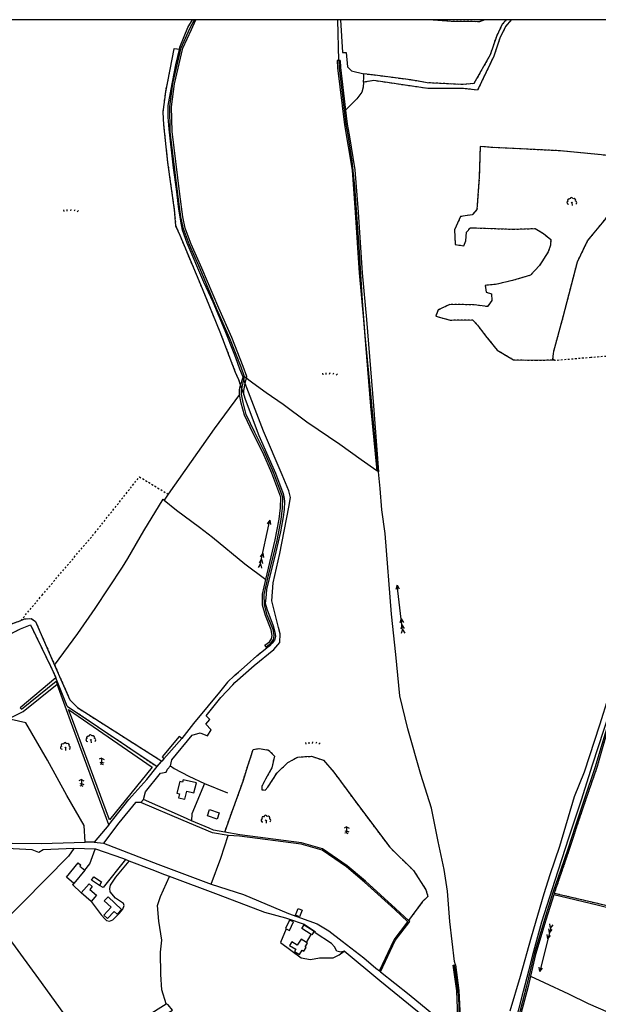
# Model space of a CAD drawing. Extents: x 119999 to 6050531, y -19778 to 3735158.
# Tile 62 of 66: x 2160877 to 2814599, y 2195552 to 3307001. Entities that reach past the tile are written whole.
import ezdxf

# ---------------------------------------------------------------- set-up
doc = ezdxf.new("R2010")
doc.units = 0
doc.header["$LTSCALE"] = 20
doc.linetypes.add('PECK', pattern=[0.2, 0.1, -0.1])
for name, color, linetype in [('90 - SITE GENERALLY', 2, 'Continuous'), ('BLD_OTL_S', 1, 'Continuous'), ('GEN_LIN_D', 3, 'Continuous'), ('GEN_PCK_D', 3, 'PECK'), ('LAND_SYMB', 6, 'Continuous'), ('LEGEND', 7, 'Continuous'), ('ROADS', 7, 'Continuous'), ('ROADS_PCK', 7, 'PECK'), ('TOWNLAND', 7, 'Continuous'), ('WATER_FTR', 4, 'Continuous')]:
    doc.layers.add(name, color=color, linetype=linetype)

# ---------------------------------------------------------------- blocks, each defined once
blk = doc.blocks.new('33', base_point=(135.493669, 309.153345))
for p, q in [((135.303093, 309.0949), (137.533998, 310.06066)), ((161.059896, 309.0949), (135.303093, 309.0949)), ((135.303093, 309.0949), (137.533998, 308.12914)), ((154.338261, 309.0949), (156.569166, 310.06066)), ((154.338261, 309.0949), (156.569166, 308.12914)), ((157.725323, 309.0949), (159.956226, 310.06066)), ((157.725323, 309.0949), (159.956226, 308.12914)), ((160.456823, 309.0949), (162.687728, 310.06066)), ((160.456823, 309.0949), (162.687728, 308.12914))]:
    blk.add_line(p, q)
blk = doc.blocks.new('27', base_point=(148.352383, 311.221979))
for p, q in [((144.718675, 312.424787), (144.918538, 311.52541)), ((146.584048, 312.69127), (146.584048, 311.691962)), ((148.815833, 312.75789), (148.51604, 311.858512)), ((150.980998, 312.591337), (150.581275, 311.791892)), ((153.112853, 312.158305), (152.413338, 311.45879))]:
    blk.add_line(p, q)
blk = doc.blocks.new('21', base_point=(149.307579, 306.857136))
for p, q in [((149.328061, 310.284909), (147.980506, 309.564561)), ((149.328061, 307.978181), (148.440011, 307.595261)), ((149.328061, 306.933646), (148.483541, 306.598519)), ((149.328061, 310.284909), (150.783476, 309.509859)), ((149.328061, 310.284909), (149.328061, 306.933646)), ((149.328061, 307.978181), (150.645626, 307.485856)), ((149.328061, 306.933646), (150.186121, 306.555909))]:
    blk.add_line(p, q)
blk = doc.blocks.new('23', base_point=(149.185809, 307.333247))
for p, q in [((148.664547, 309.128064), (149.124049, 308.690441)), ((149.124049, 308.690441), (149.445702, 309.073361)), ((149.124049, 308.690441), (149.169999, 307.322874)), ((149.313569, 307.698886), (149.313569, 307.698886))]:
    blk.add_line(p, q)
for centre, radius, start, end in [((148.832724, 311.050839), 0.714023, 354.391008, 181.210524), ((150.218607, 310.134934), 1.07549, 331.418139, 116.507497), ((147.180612, 308.892246), 0.897288, 128.278788, 274.496331), ((147.530482, 310.123129), 0.903805, 44.394719, 220.161368), ((150.870267, 308.882439), 0.947498, 293.22782, 64.195061)]:
    blk.add_arc(centre, radius, start, end)
blk = doc.blocks.new('1586')
at = {"layer": 'BLD_OTL_S'}
for p, q in [((122114.3, 309040.1), (122102, 309025)), ((122121.8, 309004.7), (122110.5, 309014.2)), ((122351.3, 308948.3), (122357.1, 308944.6))]:
    blk.add_line(p, q, dxfattribs=at)
for points in [[(122240.6, 309138.5), (122225.6, 309142.1), (122224.9, 309139.3), (122221.7, 309140.1), (122218.5, 309127), (122221.5, 309126.3), (122220.4, 309121.8), (122227.5, 309120), (122229.7, 309129.1), (122237.8, 309127.1), (122240.6, 309138.5)], [(122255.2, 309108.4), (122266.2, 309104.8), (122263.9, 309097.7), (122252.9, 309101.3), (122255.2, 309108.4)], [(122102, 309025), (122093.6, 309031.9), (122106.9, 309048.3), (122109.9, 309045.8), (122108.9, 309044.5), (122114.3, 309040.1)], [(122130.9, 309022.7), (122122, 309028.6), (122124.7, 309032.6), (122133.5, 309026.7), (122130.9, 309022.7)], [(122110.5, 309014.2), (122119.3, 309024.5), (122122.8, 309021.5), (122120.1, 309018.3), (122127.8, 309011.7), (122121.8, 309004.7)], [(122155.8, 308995.7), (122140.7, 309009.7), (122136.5, 309005.2), (122144.1, 308998.1), (122135.9, 308989.2), (122140, 308985.3), (122147.6, 308993.5), (122150.9, 308990.4), (122155.8, 308995.7)], [(122360.2, 308994.7), (122357.1, 308987.2), (122352.4, 308989.2), (122355.5, 308996.6), (122360.2, 308994.7)], [(122345.7, 308983.5), (122341.3, 308974), (122342, 308973.7)], [(122342, 308973.7), (122345.7, 308971.9), (122350.2, 308981.5), (122345.7, 308983.5)], [(122370.3, 308967.3), (122359.7, 308974.1), (122362.3, 308978.2), (122373.5, 308971), (122370.9, 308966.9), (122370.3, 308967.3)], [(122364.8, 308958.3), (122358.8, 308962.1), (122354.5, 308955.2), (122348.2, 308959.2), (122345.7, 308955.1), (122352.8, 308950.7), (122351.3, 308948.3)], [(122357.1, 308944.6), (122360.2, 308949.6), (122362, 308948.5), (122364.7, 308952.7), (122363.5, 308953.4), (122366.1, 308957.6), (122364.8, 308958.3)]]:
    blk.add_lwpolyline(points, dxfattribs=at)
at = {"layer": 'GEN_LIN_D'}
for p, q in [((122401.4, 309954.1), (122400.2, 310000)), ((122429.4, 309929.4), (122429.6, 309934.8)), ((122429.6, 309934.8), (122429.7, 309938.7)), ((122445.2, 309490.3), (122444.3, 309490.9)), ((122446.1, 309489.6), (122445.2, 309490.3)), ((122208.6, 309464.5), (122204, 309457.8)), ((122094.5, 309225.2), (122081.8, 309257)), ((122094.5, 309225.2), (122196.1, 309157)), ((122224, 309188.6), (122203.6, 309165.8)), ((122203.6, 309165.8), (122201.4, 309163.1)), ((122249.6, 309137.9), (122275.5, 309127.4)), ((122177.8, 309116.3), (122180.8, 309119.6)), ((122141.5, 309091.3), (122125.1, 309071.4)), ((122126.1, 309063.6), (122102.2, 309064.6)), ((122125.1, 309071.4), (122114.7, 309071.6)), ((122164.6, 309050.2), (122160.5, 309051.9)), ((122345.7, 308983.5), (122346, 308984.2)), ((122361.5, 308978.9), (122346, 308984.2)), ((122364.8, 308958.3), (122370.3, 308967.3)), ((122531.9, 308932.8), (122533.1, 308933)), ((122447.2, 308926.2), (122448.4, 308925.2))]:
    blk.add_line(p, q, dxfattribs=at)
for points in [[(122294.9, 309597), (122291.1, 309607.8), (122278.3, 309640.2), (122263.8, 309673.2), (122244.7, 309718.7), (122232.9, 309745.8), (122225.9, 309764), (122223.1, 309777.3), (122219.7, 309802.9), (122211, 309873.6), (122210.4, 309901.9), (122213.8, 309927.8), (122223.3, 309968.4), (122233.1, 309990), (122238.2, 310000)], [(122266, 309674.2), (122246.6, 309719.5), (122234.8, 309746.5), (122227.9, 309764.6), (122225.2, 309777.6), (122221.7, 309803.2), (122213.1, 309873.7), (122212.5, 309901.8), (122215.8, 309927.5), (122225.3, 309967.7), (122234.9, 309989.1), (122240, 310000)], [(122221.3, 309966.3), (122221.7, 309968.8), (122231, 309991), (122236.1, 310000)], [(122403.2, 310000), (122405.5, 309963.1), (122409.7, 309962.8), (122411.3, 309946.8), (122415.9, 309942.2), (122429.7, 309938.7)], [(122596.2, 310000), (122589.8, 309992.5), (122583.4, 309979.3), (122576.5, 309958.9), (122558.2, 309920.5), (122540.9, 309922.5), (122501.9, 309922.3), (122440.9, 309931.2), (122429.4, 309929.4)], [(122590.5, 310000), (122586.1, 309994.8), (122579.4, 309981), (122572.5, 309960.5), (122554, 309927.8), (122541.1, 309926.8), (122501.4, 309928.8), (122482.7, 309932), (122439.6, 309937.6), (122429.7, 309938.7)], [(122566.4, 310000), (122560.2, 309997.7), (122528.4, 309998.1), (122503.2, 310000)], [(122293.2, 309596.6), (122289.5, 309605.4), (122285, 309618.2), (122283.2, 309623.1), (122272.9, 309648.9), (122259.5, 309681.3), (122248.9, 309703.9), (122230, 309747.9), (122224.8, 309762.3), (122223, 309772.7), (122220.5, 309786.2), (122218.1, 309808.6), (122214.6, 309832.7), (122209.7, 309876.4), (122208.5, 309889.9), (122208.5, 309903), (122211.9, 309921.4), (122217.2, 309949.2), (122221.3, 309966.3)], [(122402.9, 309954.1), (122403.3, 309945.9), (122409.1, 309898)], [(122429.4, 309929.4), (122429, 309923.8), (122427.3, 309918.1), (122421.9, 309910.6), (122416.8, 309905.8), (122409.1, 309898)], [(122409.1, 309898), (122411, 309881.9), (122413, 309870.2)], [(122595, 308881.1), (122606.6, 308920.2), (122619.2, 308964.9), (122633.5, 309013.5), (122640.1, 309034.9), (122651, 309067.2), (122667.5, 309123.2), (122678.8, 309151.1), (122696.4, 309204.2), (122706.6, 309236.5), (122710.4, 309249.7), (122711.8, 309256.9), (122712.7, 309262.6), (122713.3, 309271.5), (122713.8, 309301.4), (122713.5, 309356.4), (122713.9, 309406.2), (122713.5, 309452.7), (122713.5, 309500.4), (122713.3, 309528.7), (122714, 309559.3), (122714.6, 309568.8), (122717.9, 309597.3), (122719.4, 309621.2)], [(122319.2, 309292.1), (122324.8, 309296.2), (122327.5, 309300.2), (122328.2, 309304.9), (122327.2, 309311.8), (122320.6, 309328), (122317.3, 309339.3), (122317.2, 309351.1), (122321.3, 309369.7), (122331.7, 309412.2), (122336.2, 309435.8), (122337.8, 309448.6), (122338.3, 309461.2), (122327.6, 309489), (122317.4, 309512.2), (122306.7, 309533.9), (122296.9, 309554.2), (122293.2, 309567.8), (122291.6, 309577.2), (122291.5, 309581.8), (122294.9, 309597)], [(122444.3, 309490.9), (122426.5, 309503.3), (122402.7, 309520.5), (122365.3, 309545.8), (122338.4, 309565.6), (122319.5, 309578.8), (122304.3, 309589.8), (122294.9, 309597)], [(122211.3, 309157.6), (122212.6, 309164.7), (122235.6, 309192.4), (122244.7, 309195.1), (122253.2, 309191.5), (122257.4, 309198.3), (122251.3, 309204.8), (122255.6, 309209.9), (122251.5, 309214), (122268.2, 309235), (122281.8, 309249.3), (122283.8, 309251.9), (122305.8, 309271), (122328, 309289.2), (122334.9, 309296.8), (122335.1, 309306.7), (122333.4, 309313.8), (122325.8, 309344), (122327.2, 309364.4), (122334.6, 309397.4), (122344.9, 309449.6), (122346.9, 309460.6), (122344.9, 309468.3), (122337.5, 309486.2), (122316.4, 309535.7), (122297.4, 309584.3), (122295.7, 309589.2)], [(122289.4, 309577), (122260.6, 309538.3), (122227.3, 309491.2), (122208.6, 309464.5)], [(122294.1, 309576.5), (122295.7, 309571.8), (122311.1, 309530.5), (122329.9, 309488.2), (122337.1, 309469.1), (122338.7, 309465.3), (122339.7, 309459.5), (122339.9, 309456.3), (122339.6, 309447.1), (122338.4, 309438.8), (122335.4, 309422), (122330.1, 309399.3), (122319.7, 309356.9), (122318.8, 309347), (122318.4, 309341.5), (122320, 309334.8), (122327.2, 309315.7), (122329.2, 309308.6), (122329.8, 309303.9), (122328.6, 309299.7), (122326.1, 309296.2), (122323, 309293), (122320, 309290.8)], [(121901.4, 309511.4), (121928.7, 309469.8), (121953.4, 309431.1), (121992.3, 309375.4), (122000, 309362), (122031.9, 309318), (122042.3, 309321.9)], [(122533.1, 308933), (122532.3, 308936.7), (122527, 308981.9), (122524.1, 309016.4), (122520.3, 309040.8), (122513.6, 309072.2), (122506, 309109.9), (122494, 309148.1), (122479.5, 309199.5), (122470.2, 309236.8), (122465.8, 309283.5), (122461.1, 309328.9), (122453.6, 309420), (122450.2, 309446.9), (122448.1, 309470.8), (122446.1, 309489.6)], [(122080.4, 309271.5), (122106.6, 309307.1), (122126, 309335.4), (122157, 309382.1), (122163, 309391.7), (122181.3, 309423.1), (122203, 309458.6), (122204, 309457.8)], [(122204, 309457.8), (122218, 309446.2), (122243.9, 309427.3), (122258.8, 309416), (122295.4, 309385.9), (122318.8, 309368.2)], [(121972.4, 309393.8), (121987.2, 309372.5), (121997.7, 309354.3), (122031.4, 309307.1), (122041.9, 309312.4), (122053, 309317), (122077.2, 309267.2), (122081.8, 309257)], [(122042.3, 309321.9), (122046.2, 309323.5), (122054, 309324.1), (122058.8, 309320.5), (122080.4, 309271.5)], [(122723.4, 309304), (122722.7, 309280.6), (122721.3, 309260.1), (122718, 309239.8), (122712, 309223.1), (122708.8, 309208.6), (122704.8, 309202.7), (122701.9, 309193.2), (122691.2, 309156.5), (122678.6, 309119.6), (122668.4, 309089.4), (122660, 309063.8), (122652.3, 309040.8), (122643.3, 309014.9), (122633.7, 308984.2), (122622, 308945), (122613.6, 308909.2), (122601.3, 308862.9)], [(122585.9, 308812.9), (122600.4, 308865), (122609.9, 308903.5), (122616.2, 308926.5), (122621.7, 308948.7), (122630.8, 308981.6), (122646, 309028.6), (122661.1, 309076.4), (122675.7, 309119.4), (122688, 309158.7), (122701.3, 309199.3), (122711.4, 309229.4), (122715.1, 309242.3), (122717.3, 309250.5), (122718.6, 309262), (122719.5, 309304.2)], [(122080.4, 309271.5), (122097.7, 309232.2), (122106.2, 309223.5), (122201.4, 309163.1)], [(122030.6, 309212), (122045, 309219.1), (122083.2, 309250)], [(122081.8, 309257), (122041.4, 309223.4), (122042.9, 309221.6), (122082.1, 309253.2), (122083.2, 309250)], [(122141.5, 309091.3), (122098.2, 309208.6), (122083.2, 309250)], [(122283.7, 309259.7), (122275.6, 309252.2), (122266.6, 309241), (122253.7, 309225.6), (122237.4, 309205.4), (122224, 309188.6)], [(122142.5, 309096.8), (122100.5, 309209.5), (122096.1, 309221.2)], [(122114.7, 309071.6), (122113.8, 309090.5), (122094.3, 309124.1), (122072.4, 309164.1), (122047.7, 309206.4), (122031.3, 309210.1), (122030.6, 309212)], [(122141.5, 309091.3), (122164.2, 309119.6), (122184.7, 309142.3), (122196.1, 309157)], [(122180.8, 309119.6), (122183.1, 309128.4), (122199.8, 309149.3), (122206.4, 309150.7), (122207.9, 309153.8), (122211.3, 309157.6)], [(122211.3, 309157.6), (122215.4, 309154.9), (122232.1, 309146.1), (122249.6, 309137.9)], [(122249.6, 309137.9), (122235.2, 309103.6), (122235.1, 309095.7)], [(122177.8, 309116.3), (122171.7, 309116.4), (122153, 309093.4), (122135.4, 309070.3)], [(121871.4, 309077.4), (121910.6, 309074.4), (121973.2, 309071.2), (121999.1, 309070.7), (122065.3, 309070.1), (122114.7, 309071.6)], [(122257.3, 309024.1), (122268.3, 309053.6), (122276.4, 309079.1)], [(122102.2, 309064.6), (122067.4, 309062.9), (122062.7, 309060), (122055.1, 309062.9), (122026.4, 309064.6), (121973.9, 309065.1), (121945.7, 309065.7)], [(122102.2, 309064.6), (122095.9, 309055.8), (122018, 308977.2)], [(122114.3, 309040.1), (122120.3, 309047.2), (122126.1, 309063.6)], [(122160.5, 309051.9), (122157.4, 309053.1), (122126.9, 309063.5), (122126.1, 309063.6)], [(122135.4, 309070.3), (122196.9, 309046.6), (122257.3, 309024.1)], [(122160.5, 309051.9), (122135.3, 309020.3), (122130.9, 309022.7)], [(122142.6, 309019.4), (122143.3, 309023), (122149.5, 309032.1), (122164.6, 309050.2)], [(122210.1, 309033), (122204.7, 309034.6), (122190.6, 309040.4), (122164.6, 309050.2)], [(122206.3, 308889), (122201.5, 308905), (122200.4, 308922.2), (122200, 308947.3), (122201.3, 308961.1), (122198.2, 308982.5), (122196.4, 309000), (122200.1, 309010.2), (122210.1, 309033)], [(122346, 308984.2), (122341.4, 308985.8), (122317.9, 308992.3), (122265.6, 309012.2), (122210.1, 309033)], [(122110.5, 309014.2), (122100.7, 309023.8), (122102, 309025)], [(122121.8, 309004.7), (122132.9, 308989.7), (122137.6, 308984.7), (122138.8, 308983.2), (122142.3, 308982.3), (122146.3, 308983.9), (122153.2, 308991), (122157.3, 308995.9), (122158.9, 309000), (122158.1, 309002.4), (122149.3, 309008.5), (122143.2, 309015.4), (122142.6, 309019.4)], [(122257.3, 309024.1), (122293.6, 309012.5), (122344.7, 308991), (122376.8, 308979.5), (122390.2, 308971.6), (122405.3, 308960), (122429.7, 308940.9), (122443.2, 308929.3), (122447.2, 308926.2)], [(122927.7, 308950.7), (122836.5, 308969.1), (122791.2, 308979.1), (122731.3, 308991.2), (122693.3, 309000.4), (122644.2, 309012)], [(122644.9, 309014.1), (122693.8, 309002.6), (122731.8, 308993.4), (122791.7, 308981.3), (122928.1, 308954.8)], [(122018, 308977.2), (122062, 308917.4), (122089.5, 308879.4), (122114.1, 308846), (122118.2, 308842.3), (122141, 308849.4), (122165.1, 308863), (122206.3, 308889)], [(122342, 308973.7), (122335.7, 308958.3), (122359, 308941.2)], [(122407.6, 308948.5), (122403.8, 308947.5), (122399.1, 308948.4), (122396.4, 308953.3), (122393, 308957.2), (122374.8, 308969.1), (122374.9, 308970), (122373.7, 308971.2), (122362.4, 308978.5), (122361.5, 308978.9)], [(122359, 308941.2), (122369.6, 308939.2), (122379.7, 308941), (122395.1, 308941.1), (122402, 308944.4), (122407.6, 308948.5)], [(122528.9, 308847.3), (122527.1, 308849.5), (122506.4, 308867.1), (122447.8, 308915), (122407.6, 308948.5)], [(122448.4, 308925.2), (122481, 308899.5), (122536.6, 308853.6)], [(122617.9, 308920.3), (122633.6, 308913.2), (122660.8, 308900.4), (122683.1, 308889.6), (122705.9, 308879.6), (122728, 308869.3), (122741.5, 308866)], [(122123.8, 308828.6), (122213.5, 308882), (122208.6, 308888), (122206.3, 308889)]]:
    blk.add_lwpolyline(points, dxfattribs=at)
at = {"layer": 'GEN_PCK_D'}
for p, q in [((122221.3, 309966.3), (122218.3, 309966.7)), ((122295.7, 309589.2), (122293.2, 309596.6)), ((122290.4, 309586.9), (122294.1, 309576.5))]:
    blk.add_line(p, q, dxfattribs=at)
for points in [[(122218.3, 309966.7), (122215, 309967.2), (122205.5, 309918.6), (122202.6, 309895.7), (122203.4, 309881.5), (122208, 309838.8), (122215.5, 309785.4), (122217.1, 309767.4), (122221.8, 309756.6), (122226.6, 309745), (122247.1, 309696.6), (122267, 309647.8), (122284.4, 309602.2), (122288, 309593.8), (122290.4, 309586.9)], [(122561.1, 309856.8), (122560.1, 309822.7), (122557.5, 309785.6), (122552.2, 309779.8), (122538.9, 309777.8), (122532.2, 309762.7), (122532.9, 309746.2), (122542.5, 309744.8), (122544.9, 309750.4), (122545.7, 309760), (122550.2, 309765.2), (122557, 309764.9), (122598.4, 309763.5), (122623.4, 309764.3), (122632.8, 309758.5), (122640.8, 309751.7), (122640.5, 309745.3), (122638, 309737.9), (122628.1, 309722.6), (122618, 309711.6), (122597.7, 309705.6), (122578.6, 309701.1), (122566.8, 309700.1), (122567.9, 309692.6), (122573.9, 309690.5), (122574.3, 309683), (122569.3, 309676.1), (122554.4, 309678.1), (122526.9, 309678.6), (122513.8, 309672.3), (122511, 309665.3), (122527.2, 309661), (122552.6, 309661.1), (122558.1, 309655.1), (122567.2, 309643.3), (122580.5, 309627), (122598.6, 309616.2), (122624.3, 309615.5), (122644.2, 309616.1)], [(122752.2, 309841), (122740.4, 309842.9), (122714, 309845.9), (122651.4, 309852), (122575.2, 309855.7), (122561.1, 309856.8)], [(122644.2, 309616.1), (122643.3, 309616.7), (122644.3, 309625.8), (122654.9, 309664.5), (122671, 309726.5), (122682.5, 309750.3), (122704.8, 309777.6), (122711.8, 309780.7), (122738, 309781.2)], [(122719.4, 309621.2), (122686.1, 309618.6), (122645.4, 309615.2), (122644.2, 309616.1)], [(122042.3, 309321.9), (122066.2, 309350.4), (122126.2, 309421.1), (122176.2, 309484), (122208.6, 309464.5)], [(122283.7, 309259.7), (122288, 309263.6), (122298, 309272.2), (122308.8, 309281.9), (122318.7, 309289.9), (122320, 309290.8)], [(122715.6, 309228.3), (122713.6, 309222.6), (122710.4, 309207.9), (122706.3, 309201.9), (122703.5, 309192.7), (122692.9, 309156), (122680.2, 309119.1), (122670.1, 309088.9), (122665.7, 309075.7)], [(122272.6, 309083), (122278.9, 309100.9), (122286, 309119.8), (122293.2, 309140.6), (122298.9, 309158.8), (122301.4, 309165.6), (122304.5, 309176.1), (122311.8, 309177.4), (122322.1, 309175.6), (122328.6, 309168.8), (122325.9, 309155.4), (122318.6, 309142.8), (122314.3, 309134.4), (122314.5, 309130.8), (122318.4, 309130.3), (122321.4, 309133.8), (122331.7, 309149.8), (122343.7, 309161.4), (122355, 309167.7), (122370.4, 309168.5), (122384.2, 309164), (122395.8, 309150.7), (122423.5, 309113), (122459, 309065.8), (122485.8, 309039.6), (122499.9, 309017.9), (122502.1, 309010.3), (122496.1, 309004.5), (122484.4, 308988.9), (122480.1, 308983.3)], [(122665.7, 309075.7), (122661.7, 309063.2), (122653.9, 309040.3), (122644.9, 309014.1)], [(122644.9, 309014.1), (122693.8, 309002.6), (122731.8, 308993.4), (122791.7, 308981.3), (122928.1, 308954.8)]]:
    blk.add_lwpolyline(points, dxfattribs=at)
at = {"layer": 'LAND_SYMB'}
for p, q in [((122141.5, 309091.3), (122125.1, 309071.4)), ((122125.1, 309071.4), (122114.7, 309071.6))]:
    blk.add_line(p, q, dxfattribs=at)
for points in [[(122561.1, 309856.8), (122560.1, 309822.7), (122557.5, 309785.6), (122552.2, 309779.8), (122538.9, 309777.8), (122532.2, 309762.7), (122532.9, 309746.2), (122542.5, 309744.8), (122544.9, 309750.4), (122545.7, 309760), (122550.2, 309765.2), (122557, 309764.9), (122598.4, 309763.5), (122623.4, 309764.3), (122632.8, 309758.5), (122640.8, 309751.7), (122640.5, 309745.3), (122638, 309737.9), (122628.1, 309722.6), (122618, 309711.6), (122597.7, 309705.6), (122578.6, 309701.1), (122566.8, 309700.1), (122567.9, 309692.6), (122573.9, 309690.5), (122574.3, 309683), (122569.3, 309676.1), (122554.4, 309678.1), (122526.9, 309678.6), (122513.8, 309672.3), (122511, 309665.3), (122527.2, 309661), (122552.6, 309661.1), (122558.1, 309655.1), (122567.2, 309643.3), (122580.5, 309627), (122598.6, 309616.2), (122624.3, 309615.5), (122644.2, 309616.1)], [(122752.2, 309841), (122740.4, 309842.9), (122714, 309845.9), (122651.4, 309852), (122575.2, 309855.7), (122561.1, 309856.8)], [(122644.2, 309616.1), (122643.3, 309616.7), (122644.3, 309625.8), (122654.9, 309664.5), (122671, 309726.5), (122682.5, 309750.3), (122704.8, 309777.6), (122711.8, 309780.7), (122738, 309781.2)], [(122030.6, 309212), (122045, 309219.1), (122083.2, 309250)], [(122141.5, 309091.3), (122098.2, 309208.6), (122083.2, 309250)], [(122142.5, 309096.8), (122100.5, 309209.5), (122096.1, 309221.2)], [(122096.1, 309221.2), (122190.4, 309156.1), (122142.5, 309096.8)], [(122114.7, 309071.6), (122113.8, 309090.5), (122094.3, 309124.1), (122072.4, 309164.1), (122047.7, 309206.4), (122031.3, 309210.1), (122030.6, 309212)], [(122272.6, 309083), (122278.9, 309100.9), (122286, 309119.8), (122293.2, 309140.6), (122298.9, 309158.8), (122301.4, 309165.6), (122304.5, 309176.1), (122311.8, 309177.4), (122322.1, 309175.6), (122328.6, 309168.8), (122325.9, 309155.4), (122318.6, 309142.8), (122314.3, 309134.4), (122314.5, 309130.8), (122318.4, 309130.3), (122321.4, 309133.8), (122331.7, 309149.8), (122343.7, 309161.4), (122355, 309167.7), (122370.4, 309168.5), (122384.2, 309164), (122395.8, 309150.7), (122423.5, 309113), (122459, 309065.8), (122485.8, 309039.6), (122499.9, 309017.9), (122502.1, 309010.3), (122496.1, 309004.5), (122484.4, 308988.9), (122480.1, 308983.3)], [(122480.1, 308983.3), (122465.6, 308996.7), (122431.5, 309027.7), (122410.9, 309044.9), (122383.1, 309063.9), (122359.1, 309070.8), (122289.6, 309080), (122272.6, 309083)], [(122617.9, 308920.3), (122615.2, 308908.8), (122602.9, 308862.5), (122598.8, 308848), (122589.8, 308815.8), (122588.4, 308810.8)], [(122617.9, 308920.3), (122633.6, 308913.2), (122660.8, 308900.4), (122683.1, 308889.6), (122705.9, 308879.6), (122728, 308869.3), (122741.5, 308866)]]:
    blk.add_lwpolyline(points, dxfattribs=at)
at = {"layer": 'LEGEND'}
for p, q in [((122236.1, 310000), (121676, 310000)), ((122238.2, 310000), (122236.1, 310000)), ((122240, 310000), (122238.2, 310000)), ((122400.2, 310000), (122240, 310000)), ((122403.2, 310000), (122400.2, 310000)), ((122503.2, 310000), (122403.2, 310000)), ((122566.4, 310000), (122503.2, 310000)), ((122590.5, 310000), (122566.4, 310000)), ((122593.1, 310000), (122590.5, 310000)), ((122596.2, 310000), (122593.1, 310000)), ((122739.8, 310000), (122596.2, 310000))]:
    blk.add_line(p, q, dxfattribs=at)
at = {"layer": 'ROADS'}
for p, q in [((122221.3, 309966.3), (122218.3, 309966.7)), ((122295.7, 309589.2), (122293.2, 309596.6)), ((122290.4, 309586.9), (122294.1, 309576.5)), ((122224, 309188.6), (122203.6, 309165.8)), ((122196.1, 309157), (122201.4, 309163.1)), ((122203.6, 309165.8), (122201.4, 309163.1)), ((122177.8, 309116.3), (122180.8, 309119.6)), ((122141.5, 309091.3), (122125.1, 309071.4)), ((122126.1, 309063.6), (122102.2, 309064.6)), ((122125.1, 309071.4), (122114.7, 309071.6)), ((122125.1, 309071.4), (122135.4, 309070.3)), ((122125.1, 309071.4), (122135.4, 309070.3)), ((122164.6, 309050.2), (122160.5, 309051.9)), ((122361.5, 308978.9), (122346, 308984.2)), ((122447.2, 308926.2), (122448.4, 308925.2))]:
    blk.add_line(p, q, dxfattribs=at)
for points in [[(122218.3, 309966.7), (122215, 309967.2), (122205.5, 309918.6), (122202.6, 309895.7), (122203.4, 309881.5), (122208, 309838.8), (122215.5, 309785.4), (122217.1, 309767.4), (122221.8, 309756.6), (122226.6, 309745), (122247.1, 309696.6), (122267, 309647.8), (122284.4, 309602.2), (122288, 309593.8), (122290.4, 309586.9)], [(122293.2, 309596.6), (122289.5, 309605.4), (122285, 309618.2), (122283.2, 309623.1), (122272.9, 309648.9), (122259.5, 309681.3), (122248.9, 309703.9), (122230, 309747.9), (122224.8, 309762.3), (122223, 309772.7), (122220.5, 309786.2), (122218.1, 309808.6), (122214.6, 309832.7), (122209.7, 309876.4), (122208.5, 309889.9), (122208.5, 309903), (122211.9, 309921.4), (122217.2, 309949.2), (122221.3, 309966.3)], [(122595, 308881.1), (122606.6, 308920.2), (122619.2, 308964.9), (122633.5, 309013.5), (122640.1, 309034.9), (122651, 309067.2), (122667.5, 309123.2), (122678.8, 309151.1), (122696.4, 309204.2), (122706.6, 309236.5), (122710.4, 309249.7), (122711.8, 309256.9), (122712.7, 309262.6), (122713.3, 309271.5), (122713.8, 309301.4), (122713.5, 309356.4), (122713.9, 309406.2), (122713.5, 309452.7), (122713.5, 309500.4), (122713.3, 309528.7), (122714, 309559.3), (122714.6, 309568.8), (122717.9, 309597.3), (122719.4, 309621.2)], [(122211.3, 309157.6), (122212.6, 309164.7), (122235.6, 309192.4), (122244.7, 309195.1), (122253.2, 309191.5), (122257.4, 309198.3), (122251.3, 309204.8), (122255.6, 309209.9), (122251.5, 309214), (122268.2, 309235), (122281.8, 309249.3), (122283.8, 309251.9), (122305.8, 309271), (122328, 309289.2), (122334.9, 309296.8), (122335.1, 309306.7), (122333.4, 309313.8), (122325.8, 309344), (122327.2, 309364.4), (122334.6, 309397.4), (122344.9, 309449.6), (122346.9, 309460.6), (122344.9, 309468.3), (122337.5, 309486.2), (122316.4, 309535.7), (122297.4, 309584.3), (122295.7, 309589.2)], [(122294.1, 309576.5), (122295.7, 309571.8), (122311.1, 309530.5), (122329.9, 309488.2), (122337.1, 309469.1), (122338.7, 309465.3), (122339.7, 309459.5), (122339.9, 309456.3), (122339.6, 309447.1), (122338.4, 309438.8), (122335.4, 309422), (122330.1, 309399.3), (122319.7, 309356.9), (122318.8, 309347), (122318.4, 309341.5), (122320, 309334.8), (122327.2, 309315.7), (122329.2, 309308.6), (122329.8, 309303.9), (122328.6, 309299.7), (122326.1, 309296.2), (122323, 309293), (122320, 309290.8)], [(122585.9, 308812.9), (122600.4, 308865), (122609.9, 308903.5), (122616.2, 308926.5), (122621.7, 308948.7), (122630.8, 308981.6), (122646, 309028.6), (122661.1, 309076.4), (122675.7, 309119.4), (122688, 309158.7), (122701.3, 309199.3), (122711.4, 309229.4), (122715.1, 309242.3), (122717.3, 309250.5), (122718.6, 309262), (122719.5, 309304.2)], [(122283.7, 309259.7), (122288, 309263.6), (122298, 309272.2), (122308.8, 309281.9), (122318.7, 309289.9), (122320, 309290.8)], [(122283.7, 309259.7), (122275.6, 309252.2), (122266.6, 309241), (122253.7, 309225.6), (122237.4, 309205.4), (122224, 309188.6)], [(122141.5, 309091.3), (122164.2, 309119.6), (122184.7, 309142.3), (122196.1, 309157)], [(122180.8, 309119.6), (122183.1, 309128.4), (122199.8, 309149.3), (122206.4, 309150.7), (122207.9, 309153.8), (122211.3, 309157.6)], [(122177.8, 309116.3), (122171.7, 309116.4), (122153, 309093.4), (122135.4, 309070.3)], [(121871.4, 309077.4), (121910.6, 309074.4), (121973.2, 309071.2), (121999.1, 309070.7), (122065.3, 309070.1), (122114.7, 309071.6)], [(122102.2, 309064.6), (122067.4, 309062.9), (122062.7, 309060), (122055.1, 309062.9), (122026.4, 309064.6), (121973.9, 309065.1), (121945.7, 309065.7)], [(122160.5, 309051.9), (122157.4, 309053.1), (122126.9, 309063.5), (122126.1, 309063.6)], [(122135.4, 309070.3), (122196.9, 309046.6), (122257.3, 309024.1)], [(122210.1, 309033), (122204.7, 309034.6), (122190.6, 309040.4), (122164.6, 309050.2)], [(122346, 308984.2), (122341.4, 308985.8), (122317.9, 308992.3), (122265.6, 309012.2), (122210.1, 309033)], [(122257.3, 309024.1), (122293.6, 309012.5), (122344.7, 308991), (122376.8, 308979.5), (122390.2, 308971.6), (122405.3, 308960), (122429.7, 308940.9), (122443.2, 308929.3), (122447.2, 308926.2)], [(122407.6, 308948.5), (122403.8, 308947.5), (122399.1, 308948.4), (122396.4, 308953.3), (122393, 308957.2), (122374.8, 308969.1), (122374.9, 308970), (122373.7, 308971.2), (122362.4, 308978.5), (122361.5, 308978.9)], [(122528.9, 308847.3), (122527.1, 308849.5), (122506.4, 308867.1), (122447.8, 308915), (122407.6, 308948.5)], [(122448.4, 308925.2), (122481, 308899.5), (122536.6, 308853.6)]]:
    blk.add_lwpolyline(points, dxfattribs=at)
at = {"layer": 'ROADS_PCK'}
for p, q in [((122429.4, 309929.4), (122429.6, 309934.8)), ((122429.6, 309934.8), (122429.7, 309938.7)), ((122094.5, 309225.2), (122081.8, 309257)), ((122094.5, 309225.2), (122196.1, 309157)), ((122196.1, 309157), (122201.4, 309163.1))]:
    blk.add_line(p, q, dxfattribs=at)
for points in [[(122596.2, 310000), (122589.8, 309992.5), (122583.4, 309979.3), (122576.5, 309958.9), (122558.2, 309920.5), (122540.9, 309922.5), (122501.9, 309922.3), (122440.9, 309931.2), (122429.4, 309929.4)], [(122590.5, 310000), (122586.1, 309994.8), (122579.4, 309981), (122572.5, 309960.5), (122554, 309927.8), (122541.1, 309926.8), (122501.4, 309928.8), (122482.7, 309932), (122439.6, 309937.6), (122429.7, 309938.7)], [(122566.4, 310000), (122560.2, 309997.7), (122528.4, 309998.1), (122503.2, 310000)], [(121901.4, 309511.4), (121928.7, 309469.8), (121953.4, 309431.1), (121992.3, 309375.4), (122000, 309362), (122031.9, 309318), (122042.3, 309321.9)], [(121972.4, 309393.8), (121987.2, 309372.5), (121997.7, 309354.3), (122031.4, 309307.1), (122041.9, 309312.4), (122053, 309317), (122077.2, 309267.2), (122081.8, 309257)], [(122042.3, 309321.9), (122046.2, 309323.5), (122054, 309324.1), (122058.8, 309320.5), (122080.4, 309271.5)], [(122080.4, 309271.5), (122097.7, 309232.2), (122106.2, 309223.5), (122201.4, 309163.1)]]:
    blk.add_lwpolyline(points, dxfattribs=at)
at = {"layer": 'TOWNLAND'}
for p, q in [((122401.4, 309954.1), (122400.2, 310000)), ((122446.1, 309489.6), (122445.2, 309490.3)), ((122531.9, 308932.8), (122533.1, 308933))]:
    blk.add_line(p, q, dxfattribs=at)
for points in [[(122401.4, 309954.1), (122401.8, 309945.8), (122409.4, 309881.7), (122411.5, 309869.5), (122416.1, 309840.3), (122419.1, 309811.8), (122424.2, 309743.6), (122427.9, 309682.5), (122430.9, 309643.4), (122437.7, 309573.9), (122445.2, 309492.2), (122445.2, 309490.3)], [(122533.1, 308933), (122532.3, 308936.7), (122527, 308981.9), (122524.1, 309016.4), (122520.3, 309040.8), (122513.6, 309072.2), (122506, 309109.9), (122494, 309148.1), (122479.5, 309199.5), (122470.2, 309236.8), (122465.8, 309283.5), (122461.1, 309328.9), (122453.6, 309420), (122450.2, 309446.9), (122448.1, 309470.8), (122446.1, 309489.6)], [(122531.9, 308932.8), (122535.3, 308908.6), (122536.6, 308896.7), (122538.2, 308852.2)]]:
    blk.add_lwpolyline(points, dxfattribs=at)
at = {"layer": 'WATER_FTR'}
for p, q in [((122401.4, 309954.1), (122400.2, 310000)), ((122402.9, 309954.1), (122401.4, 309954.1)), ((122290.4, 309586.9), (122293.2, 309596.6)), ((122445.2, 309490.3), (122444.3, 309490.9)), ((122445.2, 309490.3), (122444.3, 309490.9)), ((122446.1, 309489.6), (122445.2, 309490.3)), ((122446.1, 309489.6), (122445.2, 309490.3)), ((122320, 309290.8), (122319.2, 309292.1)), ((122094.5, 309225.2), (122081.8, 309257)), ((122094.5, 309225.2), (122196.1, 309157)), ((122224, 309188.6), (122203.6, 309165.8)), ((122177.8, 309116.3), (122180.8, 309119.6)), ((122255, 309087.3), (122235.1, 309095.7)), ((122644.9, 309014.1), (122644.2, 309012)), ((122644.9, 309014.1), (122644.2, 309012)), ((122531.9, 308932.8), (122533.1, 308933)), ((122447.2, 308926.2), (122448.4, 308925.2))]:
    blk.add_line(p, q, dxfattribs=at)
for points in [[(122266, 309674.2), (122246.6, 309719.5), (122234.8, 309746.5), (122227.9, 309764.6), (122225.2, 309777.6), (122221.7, 309803.2), (122213.1, 309873.7), (122212.5, 309901.8), (122215.8, 309927.5), (122225.3, 309967.7), (122234.9, 309989.1), (122240, 310000)], [(122221.3, 309966.3), (122221.7, 309968.8), (122231, 309991), (122236.1, 310000)], [(122293.2, 309596.6), (122289.5, 309605.4), (122285, 309618.2), (122283.2, 309623.1), (122272.9, 309648.9), (122259.5, 309681.3), (122248.9, 309703.9), (122230, 309747.9), (122224.8, 309762.3), (122223, 309772.7), (122220.5, 309786.2), (122218.1, 309808.6), (122214.6, 309832.7), (122209.7, 309876.4), (122208.5, 309889.9), (122208.5, 309903), (122211.9, 309921.4), (122217.2, 309949.2), (122221.3, 309966.3)], [(122401.4, 309954.1), (122399.5, 309954), (122400, 309945.6), (122407.7, 309881.4), (122416.4, 309830), (122419.9, 309782.5), (122424.4, 309714.1), (122429.2, 309661.3), (122437.3, 309563.8), (122444.3, 309490.9)], [(122402.9, 309954.1), (122403.3, 309945.9), (122409.1, 309898)], [(122409.1, 309898), (122411, 309881.9), (122413, 309870.2)], [(122413, 309870.2), (122419.7, 309830.5), (122423.3, 309782.8), (122427.8, 309714.3), (122432.6, 309661.6), (122440.7, 309564.1), (122446.1, 309489.6)], [(122295.7, 309589.2), (122297.5, 309597.2), (122293.4, 309608.7), (122280.6, 309641.2), (122266, 309674.2)], [(122444.3, 309490.9), (122426.5, 309503.3), (122402.7, 309520.5), (122365.3, 309545.8), (122338.4, 309565.6), (122319.5, 309578.8), (122304.3, 309589.8), (122294.9, 309597)], [(122289.4, 309577), (122289.4, 309581.7), (122289.7, 309584.4), (122290.4, 309586.9)], [(122294.1, 309576.5), (122294, 309581.5), (122295.7, 309589.2)], [(122318.8, 309368.2), (122329.6, 309412.7), (122334.1, 309436.1), (122335.6, 309448.8), (122336.1, 309460.9), (122325.6, 309488.2), (122315.5, 309511.3), (122304.8, 309532.9), (122294.9, 309553.5), (122291.1, 309567.3), (122289.4, 309577)], [(122294.1, 309576.5), (122295.7, 309571.8), (122311.1, 309530.5), (122329.9, 309488.2), (122337.1, 309469.1), (122338.7, 309465.3), (122339.7, 309459.5), (122339.9, 309456.3), (122339.6, 309447.1), (122338.4, 309438.8), (122335.4, 309422), (122330.1, 309399.3), (122319.7, 309356.9), (122318.8, 309347), (122318.4, 309341.5), (122320, 309334.8), (122327.2, 309315.7), (122329.2, 309308.6), (122329.8, 309303.9), (122328.6, 309299.7), (122326.1, 309296.2), (122323, 309293), (122320, 309290.8)], [(122533.1, 308933), (122532.3, 308936.7), (122527, 308981.9), (122524.1, 309016.4), (122520.3, 309040.8), (122513.6, 309072.2), (122506, 309109.9), (122494, 309148.1), (122479.5, 309199.5), (122470.2, 309236.8), (122465.8, 309283.5), (122461.1, 309328.9), (122453.6, 309420), (122450.2, 309446.9), (122448.1, 309470.8), (122446.1, 309489.6)], [(122319.2, 309292.1), (122318, 309293.9), (122323.2, 309297.7), (122325.4, 309301), (122326, 309304.9), (122325.1, 309311.2), (122318.5, 309327.3), (122315.1, 309339), (122315.1, 309351.4), (122318.8, 309368.2)], [(122585.9, 308812.9), (122600.4, 308865), (122609.9, 308903.5), (122616.2, 308926.5), (122621.7, 308948.7), (122630.8, 308981.6), (122646, 309028.6), (122661.1, 309076.4), (122675.7, 309119.4), (122688, 309158.7), (122701.3, 309199.3), (122711.4, 309229.4), (122715.1, 309242.3), (122717.3, 309250.5), (122718.6, 309262), (122719.5, 309304.2)], [(122081.8, 309257), (122041.4, 309223.4), (122042.9, 309221.6), (122082.1, 309253.2), (122083.2, 309250)], [(122141.5, 309091.3), (122098.2, 309208.6), (122083.2, 309250)], [(122715.6, 309228.3), (122713.6, 309222.6), (122710.4, 309207.9), (122706.3, 309201.9), (122703.5, 309192.7), (122692.9, 309156), (122680.2, 309119.1), (122670.1, 309088.9), (122665.7, 309075.7)], [(122142.5, 309096.8), (122100.5, 309209.5), (122096.1, 309221.2)], [(122096.1, 309221.2), (122190.4, 309156.1), (122142.5, 309096.8)], [(122224, 309188.6), (122221.1, 309190.9), (122201.9, 309167.9), (122203.6, 309165.8)], [(122141.5, 309091.3), (122164.2, 309119.6), (122184.7, 309142.3), (122196.1, 309157)], [(122276.4, 309079.1), (122258.7, 309082.2), (122225.5, 309095.9), (122177.8, 309116.3)], [(122235.1, 309095.7), (122225.8, 309099.8), (122180.8, 309119.6)], [(122272.6, 309083), (122259.7, 309085.3), (122255, 309087.3)], [(122480.1, 308983.3), (122465.6, 308996.7), (122431.5, 309027.7), (122410.9, 309044.9), (122383.1, 309063.9), (122359.1, 309070.8), (122289.6, 309080), (122272.6, 309083)], [(122447.2, 308926.2), (122463.9, 308961.5), (122479.4, 308981.8), (122464.6, 308995.6), (122430.5, 309026.6), (122410, 309043.6), (122382.5, 309062.5), (122358.8, 309069.3), (122289.4, 309078.5), (122276.4, 309079.1)], [(122665.7, 309075.7), (122661.7, 309063.2), (122653.9, 309040.3), (122644.9, 309014.1)], [(122644.2, 309012), (122635.3, 308983.7), (122623.6, 308944.6), (122617.9, 308920.3)], [(122927.7, 308950.7), (122836.5, 308969.1), (122791.2, 308979.1), (122731.3, 308991.2), (122693.3, 309000.4), (122644.2, 309012)], [(122644.9, 309014.1), (122693.8, 309002.6), (122731.8, 308993.4), (122791.7, 308981.3), (122928.1, 308954.8)], [(122448.4, 308925.2), (122465.2, 308960.7), (122481.5, 308982), (122480.1, 308983.3)], [(122536.6, 308853.6), (122534.6, 308903.9), (122530.7, 308932.7), (122531.9, 308932.8)], [(122533.1, 308933), (122537, 308904.2), (122539.6, 308851.2)], [(122617.9, 308920.3), (122615.2, 308908.8), (122602.9, 308862.5), (122598.8, 308848), (122589.8, 308815.8), (122588.4, 308810.8)]]:
    blk.add_lwpolyline(points, dxfattribs=at)
at = {"layer": 'LAND_SYMB', "xscale": 2, "yscale": 2}
for name, p, rotation in [('23', (122664.9, 309790.4), 0.0002884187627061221), ('27', (122097.8, 309782.8), 0.0002873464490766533), ('27', (122390.3, 309598.4), 0.0002882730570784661), ('23', (122092.8, 309175.2), 0.0002885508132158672), ('23', (122121.5, 309183.9), 0.0002885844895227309), ('27', (122370.9, 309181.7), 0.0002890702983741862), ('21', (122133.3, 309159.7), 0.0002886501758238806), ('21', (122110.5, 309135.4), 0.0002886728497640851), ('23', (122319.4, 309093.1), 0.0002891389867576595), ('21', (122410, 309082.1), 0.0002893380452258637)]:
    blk.add_blockref(name, p, dxfattribs=dict(at, rotation=rotation))
at = {"layer": 'WATER_FTR', "xscale": 2, "yscale": 2}
for p, rotation in [((122323.5, 309434.5), 258.0002918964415), ((122467.4, 309361.2), 277.0003175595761), ((122628.5, 308926), 76.00033026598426)]:
    blk.add_blockref('33', p, dxfattribs=dict(at, rotation=rotation))

msp = doc.modelspace()

# ---------------------------------------------------------------- block references
at = {"layer": '90 - SITE GENERALLY', "xscale": 1000, "yscale": 1000, "zscale": 1000}
msp.add_blockref('1586', (-119880000.2, -306692999.7), dxfattribs=at)

doc.saveas('drawing.dxf')
